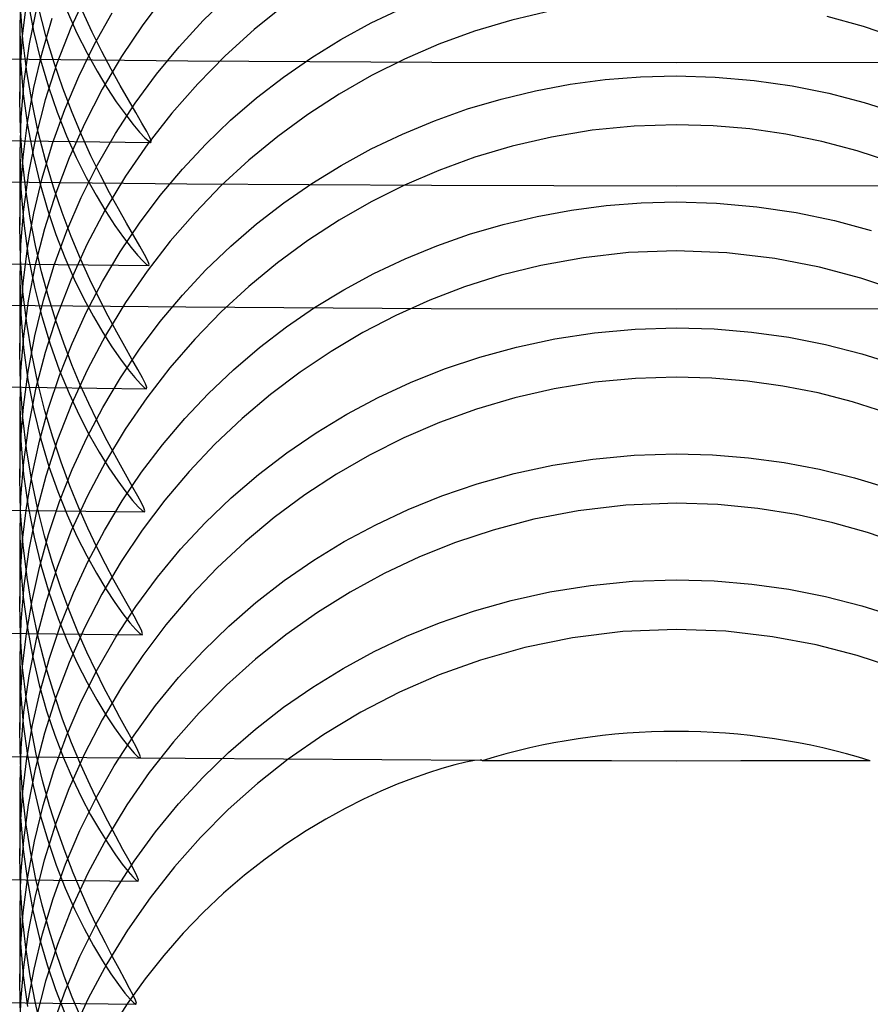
# Model space of a CAD drawing. Header units: millimetres. Extents: x -232 to 232, y -232 to 232.
# Tile 23 of 75: x -2 to 0.59, y -186.74 to -183.74. Entities that reach past the tile are written whole.
import ezdxf

# ---------------------------------------------------------------- set-up
doc = ezdxf.new("R2010")
doc.units = ezdxf.units.MM
doc.layers.add('HIDDEN', color=7, linetype='Continuous')
doc.layers.add('THICK', color=7, linetype='Continuous')

msp = doc.modelspace()

# ---------------------------------------------------------------- linework, layer by layer
at = {"layer": 'HIDDEN'}
for p, q in [((-1.9972, -183.6628), (-2, -183.7675)), ((-1.7959, -183.6626), (-1.8444, -183.7691)), ((-1.5555, -183.668), (-1.6251, -183.7601)), ((-1.4408, -183.7469), (-1.3636, -183.6721)), ((-1.99, -183.8056), (-1.9974, -183.7054)), ((-1.9911, -183.794), (-1.9795, -183.6956)), ((-1.9753, -183.6871), (-1.9578, -183.7793)), ((-1.948, -183.7038), (-1.9713, -183.8179)), ((-1.92, -183.7929), (-1.9424, -183.7063)), ((-1.193, -183.6996), (-1.2858, -183.7742)), ((-0.9294, -183.7542), (-0.8344, -183.7087)), ((-1.9317, -183.845), (-1.9006, -183.7399)), ((-1.8557, -183.718), (-1.8256, -183.7847)), ((-1.7789, -183.7822), (-1.8083, -183.7182)), ((-1.7718, -183.8186), (-1.7184, -183.7234)), ((-0.3814, -183.7175), (-0.5005, -183.7452)), ((0.5708, -183.7653), (0.4594, -183.7348)), ((-2, -183.7659), (-2, -183.9855)), ((-2, -183.7675), (-1.9971, -183.8707)), ((-1.8444, -183.7691), (-1.8864, -183.8778)), ((-1.6251, -183.7601), (-1.6895, -183.8561)), ((-1.5141, -183.8264), (-1.4408, -183.7469)), ((-1.0214, -183.8045), (-0.9294, -183.7542)), ((-0.5005, -183.7452), (-0.6146, -183.7793)), ((0.6798, -183.8022), (0.5708, -183.7653)), ((-1.9979, -183.8911), (-1.9911, -183.794)), ((-1.9578, -183.7793), (-1.9366, -183.8667)), ((-1.8952, -183.8753), (-1.92, -183.7929)), ((-1.8256, -183.7847), (-1.7949, -183.8457)), ((-1.7498, -183.8411), (-1.7789, -183.7822)), ((-1.2858, -183.7742), (-1.3742, -183.8541)), ((-0.6146, -183.7793), (-0.7237, -183.8191)), ((-1.9782, -183.9027), (-1.99, -183.8056)), ((-1.9713, -183.8179), (-1.9875, -183.9309)), ((-1.8199, -183.9167), (-1.7718, -183.8186)), ((-1.5834, -183.9104), (-1.5141, -183.8264)), ((-1.1104, -183.8593), (-1.0214, -183.8045)), ((-0.7237, -183.8191), (-0.8278, -183.864)), ((-1.9569, -183.9507), (-1.9317, -183.845)), ((-1.7949, -183.8457), (-1.7643, -183.901)), ((-1.7213, -183.8952), (-1.7498, -183.8411)), ((-1.6895, -183.8561), (-1.7486, -183.9559)), ((-1.3742, -183.8541), (-1.4578, -183.939)), ((-1.1962, -183.9187), (-1.1104, -183.8593)), ((-2, -183.9868), (-1.9979, -183.8911)), ((-1.9971, -183.8707), (-1.989, -183.9701)), ((-1.9366, -183.8667), (-1.9124, -183.949)), ((-1.8864, -183.8778), (-1.922, -183.9883)), ((-1.8686, -183.9532), (-1.8952, -183.8753)), ((-0.8278, -183.864), (-0.9288, -183.9145)), ((-1.9625, -183.9964), (-1.9782, -183.9027)), ((-1.8626, -184.0178), (-1.8199, -183.9167)), ((-1.7643, -183.901), (-1.7343, -183.9504)), ((-1.6941, -183.9445), (-1.7213, -183.8952)), ((-1.6484, -183.9987), (-1.5834, -183.9104)), ((-1.2786, -183.9825), (-1.1962, -183.9187)), ((-0.9288, -183.9145), (-1.0269, -183.9707)), ((-0.2163, -183.9267), (-0.1085, -183.9182)), ((-0.1085, -183.9182), (0, -183.9154)), ((0, -183.9154), (0.1185, -183.9188)), ((0.1185, -183.9188), (0.2372, -183.9291)), ((-1.9875, -183.9309), (-1.997, -184.0423)), ((-1.9761, -184.0568), (-1.9569, -183.9507)), ((-1.9124, -183.949), (-1.8857, -184.0261)), ((-1.7343, -183.9504), (-1.7057, -183.9939)), ((-1.6689, -183.9885), (-1.6941, -183.9445)), ((-1.4578, -183.939), (-1.5363, -184.0286)), ((-0.4289, -183.9605), (-0.3231, -183.9408)), ((-0.3231, -183.9408), (-0.2163, -183.9267)), ((0.2372, -183.9291), (0.3528, -183.9458)), ((0.3528, -183.9458), (0.4646, -183.9684)), ((-1.989, -183.9701), (-1.9763, -184.0651)), ((-1.8406, -184.0264), (-1.8686, -183.9532)), ((-1.7486, -183.9559), (-1.802, -184.0591)), ((-1.3576, -184.0505), (-1.2786, -183.9825)), ((-1.0269, -183.9707), (-1.1219, -184.0325)), ((-0.5335, -183.9857), (-0.4289, -183.9605)), ((0.4646, -183.9684), (0.5726, -183.9966)), ((-1.9978, -184.0812), (-2, -183.9868)), ((-1.9434, -184.0865), (-1.9625, -183.9964)), ((-1.922, -183.9883), (-1.9508, -184.0997)), ((-1.7083, -184.0908), (-1.6484, -183.9987)), ((-1.7057, -183.9939), (-1.6791, -184.0311)), ((-1.6465, -184.0267), (-1.6689, -183.9885)), ((-0.636, -184.0161), (-0.5335, -183.9857)), ((0.5726, -183.9966), (0.6765, -184.0298)), ((-1.997, -184.0423), (-2, -184.151)), ((-1.8998, -184.1214), (-1.8626, -184.0178)), ((-1.8857, -184.0261), (-1.8572, -184.0978)), ((-1.8118, -184.0949), (-1.8406, -184.0264)), ((-1.6791, -184.0311), (-1.6553, -184.062)), ((-1.6276, -184.0589), (-1.6465, -184.0267)), ((-1.5363, -184.0286), (-1.6096, -184.1227)), ((-1.1219, -184.0325), (-1.2136, -184.0996)), ((-0.7363, -184.0517), (-0.636, -184.0161)), ((-1.9896, -184.1628), (-1.9761, -184.0568)), ((-1.9763, -184.0651), (-1.9594, -184.1556)), ((-1.802, -184.0591), (-1.8493, -184.1649)), ((-1.6553, -184.062), (-1.6349, -184.0863)), ((-1.6129, -184.0845), (-1.6276, -184.0589)), ((-1.4329, -184.1228), (-1.3576, -184.0505)), ((-0.8339, -184.0923), (-0.7363, -184.0517)), ((-0.1286, -184.0683), (-0.2566, -184.081)), ((0, -184.064), (-0.1286, -184.0683)), ((0.1124, -184.0672), (0, -184.064)), ((0.2238, -184.0768), (0.1124, -184.0672)), ((-1.9916, -184.173), (-1.9978, -184.0812)), ((-1.9508, -184.0997), (-1.9728, -184.2107)), ((-1.9214, -184.1725), (-1.9434, -184.0865)), ((-1.8572, -184.0978), (-1.8275, -184.164)), ((-1.7828, -184.1586), (-1.8118, -184.0949)), ((-1.7632, -184.1864), (-1.7083, -184.0908)), ((-1.6349, -184.0863), (-1.6186, -184.1038)), ((-1.6032, -184.1031), (-1.6129, -184.0845)), ((-1.2136, -184.0996), (-1.3016, -184.172)), ((-0.9289, -184.1378), (-0.8339, -184.0923)), ((-0.3803, -184.1016), (-0.4995, -184.1292)), ((-0.2566, -184.081), (-0.3803, -184.1016)), ((0.3341, -184.0929), (0.2238, -184.0768)), ((0.4433, -184.1152), (0.3341, -184.0929)), ((-1.9312, -184.227), (-1.8998, -184.1214)), ((-1.6096, -184.1227), (-1.6773, -184.2211)), ((-1.6186, -184.1038), (-1.6069, -184.1145)), ((-1.6069, -184.1145), (-1.6003, -184.118)), ((-1.5989, -184.1143), (-1.6032, -184.1031)), ((-1.6003, -184.118), (-1.5989, -184.1143)), ((-1.5044, -184.1992), (-1.4329, -184.1228)), ((-0.4995, -184.1292), (-0.6139, -184.1633)), ((0.5512, -184.1437), (0.4433, -184.1152)), ((-2, -184.1497), (-2, -184.3697)), ((-2, -184.151), (-1.9968, -184.2597)), ((-1.9594, -184.1556), (-1.939, -184.2415)), ((-1.7542, -184.2172), (-1.7828, -184.1586)), ((-1.0209, -184.188), (-0.9289, -184.1378)), ((0.6568, -184.1781), (0.5512, -184.1437)), ((-1.9975, -184.2676), (-1.9896, -184.1628)), ((-1.9816, -184.2622), (-1.9916, -184.173)), ((-1.897, -184.2542), (-1.9214, -184.1725)), ((-1.8493, -184.1649), (-1.8901, -184.2724)), ((-1.8275, -184.164), (-1.7973, -184.2245)), ((-1.8127, -184.2852), (-1.7632, -184.1864)), ((-1.3016, -184.172), (-1.3858, -184.2495)), ((-1.1099, -184.2428), (-1.0209, -184.188)), ((-0.6139, -184.1633), (-0.7233, -184.2032)), ((-1.9728, -184.2107), (-1.9882, -184.3208)), ((-1.7261, -184.2711), (-1.7542, -184.2172)), ((-1.6773, -184.2211), (-1.7393, -184.3234)), ((-1.5718, -184.2796), (-1.5044, -184.1992)), ((-0.7233, -184.2032), (-0.8278, -184.2482)), ((-1.9565, -184.3332), (-1.9312, -184.227)), ((-1.939, -184.2415), (-1.9156, -184.3224)), ((-1.7973, -184.2245), (-1.7672, -184.2791)), ((-1.3858, -184.2495), (-1.4659, -184.3319)), ((-1.1957, -184.3022), (-1.1099, -184.2428)), ((-0.8278, -184.2482), (-0.9289, -184.2988)), ((-2, -184.3708), (-1.9975, -184.2676)), ((-1.9968, -184.2597), (-1.9878, -184.3643)), ((-1.9684, -184.3485), (-1.9816, -184.2622)), ((-1.8901, -184.2724), (-1.9245, -184.3811)), ((-1.8708, -184.3315), (-1.897, -184.2542)), ((-1.7672, -184.2791), (-1.7379, -184.3279)), ((-1.6993, -184.3202), (-1.7261, -184.2711)), ((-1.6351, -184.3638), (-1.5718, -184.2796)), ((-1.8568, -184.3871), (-1.8127, -184.2852)), ((-1.2782, -184.3659), (-1.1957, -184.3022)), ((-0.9289, -184.2988), (-1.0272, -184.3551)), ((-0.319, -184.3239), (-0.2133, -184.3101)), ((-0.2133, -184.3101), (-0.1069, -184.3018)), ((-0.1069, -184.3018), (0, -184.2991)), ((0, -184.2991), (0.1225, -184.3028)), ((0.1225, -184.3028), (0.2454, -184.3138)), ((-1.9882, -184.3208), (-1.9972, -184.4292)), ((-1.976, -184.4398), (-1.9565, -184.3332)), ((-1.9156, -184.3224), (-1.8899, -184.3983)), ((-1.8432, -184.4043), (-1.8708, -184.3315)), ((-1.7393, -184.3234), (-1.7952, -184.4292)), ((-1.7379, -184.3279), (-1.71, -184.3707)), ((-1.6746, -184.364), (-1.6993, -184.3202)), ((-1.4659, -184.3319), (-1.5414, -184.4189)), ((-0.4239, -184.3432), (-0.319, -184.3239)), ((0.2454, -184.3138), (0.3654, -184.3318)), ((0.3654, -184.3318), (0.4816, -184.3562)), ((-1.9974, -184.4732), (-2, -184.3708)), ((-1.9878, -184.3643), (-1.9737, -184.4641)), ((-1.9522, -184.4318), (-1.9684, -184.3485)), ((-1.71, -184.3707), (-1.6841, -184.4073)), ((-1.6936, -184.4511), (-1.6351, -184.3638)), ((-1.6525, -184.4021), (-1.6746, -184.364)), ((-1.3572, -184.434), (-1.2782, -184.3659)), ((-1.0272, -184.3551), (-1.1224, -184.417)), ((-0.6295, -184.3978), (-0.5277, -184.3679)), ((-0.5277, -184.3679), (-0.4239, -184.3432)), ((0.4816, -184.3562), (0.5937, -184.3866)), ((-1.9245, -184.3811), (-1.9524, -184.4908)), ((-1.8953, -184.4919), (-1.8568, -184.3871)), ((-1.8899, -184.3983), (-1.8624, -184.4689)), ((-1.6339, -184.4341), (-1.6525, -184.4021)), ((-0.7291, -184.4328), (-0.6295, -184.3978)), ((-1.9972, -184.4292), (-2, -184.5348)), ((-1.9334, -184.5117), (-1.9522, -184.4318)), ((-1.7952, -184.4292), (-1.8444, -184.5372)), ((-1.815, -184.4724), (-1.8432, -184.4043)), ((-1.6841, -184.4073), (-1.6609, -184.4377)), ((-1.5414, -184.4189), (-1.6122, -184.5103)), ((-1.1224, -184.417), (-1.2142, -184.4843)), ((-1.9896, -184.5463), (-1.976, -184.4398)), ((-1.7473, -184.5414), (-1.6936, -184.4511)), ((-1.6609, -184.4377), (-1.641, -184.4616)), ((-1.641, -184.4616), (-1.625, -184.4789)), ((-1.6194, -184.4596), (-1.6339, -184.4341)), ((-1.6099, -184.4781), (-1.6194, -184.4596)), ((-1.4325, -184.5064), (-1.3572, -184.434)), ((-0.8262, -184.4727), (-0.7291, -184.4328)), ((-0.1453, -184.4537), (-0.2829, -184.469)), ((0, -184.4483), (-0.1453, -184.4537)), ((0.1543, -184.4544), (0, -184.4483)), ((0.2998, -184.4715), (0.1543, -184.4544)), ((-1.9901, -184.5726), (-1.9974, -184.4732)), ((-1.9524, -184.4908), (-1.9738, -184.6001)), ((-1.9737, -184.4641), (-1.9552, -184.5588)), ((-1.9279, -184.5989), (-1.8953, -184.4919)), ((-1.8624, -184.4689), (-1.8337, -184.5342)), ((-1.7865, -184.5356), (-1.815, -184.4724)), ((-1.625, -184.4789), (-1.6136, -184.4895)), ((-1.6136, -184.4895), (-1.607, -184.493)), ((-1.6057, -184.4893), (-1.6099, -184.4781)), ((-1.607, -184.493), (-1.6057, -184.4893)), ((-1.2142, -184.4843), (-1.3024, -184.5568)), ((-0.9208, -184.5175), (-0.8262, -184.4727)), ((-0.2829, -184.469), (-0.4123, -184.4925)), ((0.4358, -184.4977), (0.2998, -184.4715)), ((-1.9125, -184.5881), (-1.9334, -184.5117)), ((-1.6122, -184.5103), (-1.6779, -184.606)), ((-1.5041, -184.5828), (-1.4325, -184.5064)), ((-1.0126, -184.567), (-0.9208, -184.5175)), ((-0.4123, -184.4925), (-0.5331, -184.5227)), ((0.5621, -184.5312), (0.4358, -184.4977)), ((-2, -184.5336), (-2, -184.7539)), ((-2, -184.5348), (-1.997, -184.6413)), ((-1.9975, -184.6515), (-1.9896, -184.5463)), ((-1.8444, -184.5372), (-1.8868, -184.6469)), ((-1.8337, -184.5342), (-1.8045, -184.594)), ((-1.796, -184.6344), (-1.7473, -184.5414)), ((-1.7582, -184.5938), (-1.7865, -184.5356)), ((-0.5331, -184.5227), (-0.6449, -184.5581)), ((0.6781, -184.5701), (0.5621, -184.5312)), ((-1.9786, -184.6687), (-1.9901, -184.5726)), ((-1.9552, -184.5588), (-1.9328, -184.6481)), ((-1.3024, -184.5568), (-1.3866, -184.6344)), ((-1.1015, -184.6212), (-1.0126, -184.567)), ((-0.6449, -184.5581), (-0.7508, -184.5986)), ((-1.9738, -184.6001), (-1.9886, -184.7083)), ((-1.9543, -184.7069), (-1.9279, -184.5989)), ((-1.8898, -184.6608), (-1.9125, -184.5881)), ((-1.8045, -184.594), (-1.7753, -184.6482)), ((-1.7306, -184.6476), (-1.7582, -184.5938)), ((-1.6779, -184.606), (-1.7383, -184.7056)), ((-1.5716, -184.6633), (-1.5041, -184.5828)), ((-0.7508, -184.5986), (-0.854, -184.6449)), ((-1.997, -184.6413), (-1.9883, -184.7437)), ((-1.8398, -184.7299), (-1.796, -184.6344)), ((-1.3866, -184.6344), (-1.4668, -184.7169)), ((-1.1872, -184.6799), (-1.1015, -184.6212)), ((-2, -184.7551), (-1.9975, -184.6515)), ((-1.9632, -184.7615), (-1.9786, -184.6687)), ((-1.9328, -184.6481), (-1.9073, -184.732)), ((-1.8868, -184.6469), (-1.9225, -184.758)), ((-1.8658, -184.7298), (-1.8898, -184.6608)), ((-1.7753, -184.6482), (-1.7467, -184.6968)), ((-1.7043, -184.6963), (-1.7306, -184.6476)), ((-1.6349, -184.7474), (-1.5716, -184.6633)), ((-0.854, -184.6449), (-0.9543, -184.6969)), ((-1.7467, -184.6968), (-1.7191, -184.7401)), ((-1.6799, -184.7399), (-1.7043, -184.6963)), ((-1.2698, -184.743), (-1.1872, -184.6799)), ((-0.9543, -184.6969), (-1.0516, -184.7544)), ((-0.3701, -184.7164), (-0.2495, -184.6981)), ((-0.2495, -184.6981), (-0.1251, -184.6867)), ((-0.1251, -184.6867), (0, -184.6829)), ((0, -184.6829), (0.1152, -184.686)), ((0.1152, -184.686), (0.2294, -184.6956)), ((0.2294, -184.6956), (0.3426, -184.7115)), ((-1.9886, -184.7083), (-1.9973, -184.8148)), ((-1.9746, -184.8156), (-1.9543, -184.7069)), ((-1.9073, -184.732), (-1.8793, -184.8102)), ((-1.8785, -184.8279), (-1.8398, -184.7299)), ((-1.8409, -184.7949), (-1.8658, -184.7298)), ((-1.7383, -184.7056), (-1.7932, -184.8091)), ((-1.4668, -184.7169), (-1.5423, -184.8041)), ((-0.4865, -184.7411), (-0.3701, -184.7164)), ((0.3426, -184.7115), (0.4548, -184.7337)), ((-1.9975, -184.8567), (-2, -184.7551)), ((-1.9883, -184.7437), (-1.9748, -184.8414)), ((-1.9445, -184.8505), (-1.9632, -184.7615)), ((-1.9225, -184.758), (-1.9514, -184.8699)), ((-1.7191, -184.7401), (-1.6931, -184.7777)), ((-1.6934, -184.8347), (-1.6349, -184.7474)), ((-1.6583, -184.7777), (-1.6799, -184.7399)), ((-1.3491, -184.8106), (-1.2698, -184.743)), ((-1.0516, -184.7544), (-1.1456, -184.8174)), ((-0.5986, -184.7718), (-0.4865, -184.7411)), ((0.4548, -184.7337), (0.5654, -184.7621)), ((0.5654, -184.7621), (0.6738, -184.7964)), ((-1.6931, -184.7777), (-1.6695, -184.8093)), ((-1.64, -184.8095), (-1.6583, -184.7777)), ((-0.7063, -184.808), (-0.5986, -184.7718)), ((-1.9973, -184.8148), (-2, -184.9187)), ((-1.9889, -184.9244), (-1.9746, -184.8156)), ((-1.8793, -184.8102), (-1.8497, -184.8824)), ((-1.7932, -184.8091), (-1.842, -184.9156)), ((-1.8154, -184.8561), (-1.8409, -184.7949)), ((-1.6695, -184.8093), (-1.6491, -184.8344)), ((-1.6258, -184.8348), (-1.64, -184.8095)), ((-1.5423, -184.8041), (-1.6131, -184.8957)), ((-1.4248, -184.8824), (-1.3491, -184.8106)), ((-1.1456, -184.8174), (-1.2361, -184.8856)), ((-0.8093, -184.8491), (-0.7063, -184.808)), ((-1.9748, -184.8414), (-1.957, -184.9343)), ((-1.923, -184.9354), (-1.9445, -184.8505)), ((-1.9119, -184.9278), (-1.8785, -184.8279)), ((-1.7471, -184.925), (-1.6934, -184.8347)), ((-1.6491, -184.8344), (-1.6325, -184.8529)), ((-1.6165, -184.8532), (-1.6258, -184.8348)), ((-0.908, -184.8949), (-0.8093, -184.8491)), ((-0.248, -184.8485), (-0.3715, -184.8684)), ((-0.1241, -184.8365), (-0.248, -184.8485)), ((0, -184.8326), (-0.1241, -184.8365)), ((0.1083, -184.8355), (0, -184.8326)), ((0.2165, -184.8447), (0.1083, -184.8355)), ((0.3246, -184.8599), (0.2165, -184.8447)), ((-1.9903, -184.9554), (-1.9975, -184.8567)), ((-1.9514, -184.8699), (-1.9733, -184.981)), ((-1.7898, -184.9131), (-1.8154, -184.8561)), ((-1.6325, -184.8529), (-1.6205, -184.8642)), ((-1.6205, -184.8642), (-1.6137, -184.868)), ((-1.6124, -184.8643), (-1.6165, -184.8532)), ((-1.6137, -184.868), (-1.6124, -184.8643)), ((-0.3715, -184.8684), (-0.4919, -184.8958)), ((0.4318, -184.8811), (0.3246, -184.8599)), ((0.5366, -184.908), (0.4318, -184.8811)), ((-1.8497, -184.8824), (-1.819, -184.9485)), ((-1.6131, -184.8957), (-1.6787, -184.9914)), ((-1.4967, -184.9585), (-1.4248, -184.8824)), ((-1.2361, -184.8856), (-1.3228, -184.9589)), ((-1.0039, -184.9459), (-0.908, -184.8949)), ((-0.4919, -184.8958), (-0.6086, -184.9301)), ((0.6388, -184.9403), (0.5366, -184.908)), ((-2, -184.9174), (-2, -185.1381)), ((-2, -184.9187), (-1.9969, -185.0259)), ((-1.9973, -185.0323), (-1.9889, -184.9244)), ((-1.957, -184.9343), (-1.9354, -185.0222)), ((-1.9397, -185.0283), (-1.9119, -184.9278)), ((-1.8993, -185.016), (-1.923, -184.9354)), ((-1.842, -184.9156), (-1.8844, -185.0241)), ((-1.7959, -185.0181), (-1.7471, -184.925)), ((-1.7644, -184.9662), (-1.7898, -184.9131)), ((-0.6086, -184.9301), (-0.7215, -184.9709)), ((-1.9789, -185.0509), (-1.9903, -184.9554)), ((-1.819, -184.9485), (-1.7881, -185.0084)), ((-1.7396, -185.0153), (-1.7644, -184.9662)), ((-1.5648, -185.0387), (-1.4967, -184.9585)), ((-1.3228, -184.9589), (-1.4055, -185.0371)), ((-1.0968, -185.002), (-1.0039, -184.9459)), ((-0.7215, -184.9709), (-0.8302, -185.0178)), ((-1.9733, -184.981), (-1.9885, -185.0907)), ((-1.6787, -184.9914), (-1.7391, -185.0911)), ((-1.1866, -185.0633), (-1.0968, -185.002)), ((-1.9969, -185.0259), (-1.9882, -185.129)), ((-1.9621, -185.129), (-1.9397, -185.0283)), ((-1.9354, -185.0222), (-1.9109, -185.1046)), ((-1.8844, -185.0241), (-1.9202, -185.1342)), ((-1.8738, -185.0922), (-1.8993, -185.016)), ((-1.8397, -185.1138), (-1.7959, -185.0181)), ((-1.7881, -185.0084), (-1.7577, -185.0618)), ((-1.7157, -185.0605), (-1.7396, -185.0153)), ((-0.8302, -185.0178), (-0.9347, -185.0703)), ((-2, -185.1387), (-1.9973, -185.0323)), ((-1.9637, -185.1431), (-1.9789, -185.0509)), ((-1.7577, -185.0618), (-1.7286, -185.1088)), ((-1.6933, -185.1013), (-1.7157, -185.0605)), ((-1.6286, -185.1226), (-1.5648, -185.0387)), ((-1.4055, -185.0371), (-1.4839, -185.12)), ((-1.9885, -185.0907), (-1.9972, -185.1984)), ((-1.7391, -185.0911), (-1.7939, -185.1945)), ((-1.273, -185.1295), (-1.1866, -185.0633)), ((-0.9347, -185.0703), (-1.0349, -185.1282)), ((-0.3763, -185.1013), (-0.2545, -185.0824)), ((-0.2545, -185.0824), (-0.1283, -185.0707)), ((-0.1283, -185.0707), (0, -185.0666)), ((0, -185.0666), (0.1105, -185.0695)), ((0.1105, -185.0695), (0.2202, -185.0784)), ((0.2202, -185.0784), (0.3289, -185.093)), ((-1.9109, -185.1046), (-1.8839, -185.1815)), ((-1.8785, -185.2119), (-1.8397, -185.1138)), ((-1.8471, -185.1638), (-1.8738, -185.0922)), ((-1.7286, -185.1088), (-1.7014, -185.149)), ((-1.673, -185.1375), (-1.6933, -185.1013)), ((-1.4839, -185.12), (-1.5578, -185.2073)), ((-0.4936, -185.1266), (-0.3763, -185.1013)), ((0.3289, -185.093), (0.4366, -185.1134)), ((0.4366, -185.1134), (0.543, -185.1396)), ((-1.9974, -185.2432), (-2, -185.1387)), ((-1.9882, -185.129), (-1.9744, -185.2273)), ((-1.9792, -185.2297), (-1.9621, -185.129)), ((-1.9453, -185.2314), (-1.9637, -185.1431)), ((-1.9202, -185.1342), (-1.9495, -185.2458)), ((-1.7014, -185.149), (-1.677, -185.1823)), ((-1.6877, -185.2098), (-1.6286, -185.1226)), ((-1.6551, -185.1689), (-1.673, -185.1375)), ((-1.3558, -185.2006), (-1.273, -185.1295)), ((-1.0349, -185.1282), (-1.1315, -185.1917)), ((-0.6062, -185.1579), (-0.4936, -185.1266)), ((0.543, -185.1396), (0.6476, -185.1713)), ((-1.8839, -185.1815), (-1.8554, -185.2527)), ((-1.8197, -185.2308), (-1.8471, -185.1638)), ((-1.6403, -185.1952), (-1.6551, -185.1689)), ((-0.7138, -185.1946), (-0.6062, -185.1579)), ((-1.9972, -185.1984), (-2, -185.3029)), ((-1.9119, -185.3119), (-1.8785, -185.2119)), ((-1.7939, -185.1945), (-1.8427, -185.3011)), ((-1.7421, -185.3001), (-1.6877, -185.2098)), ((-1.677, -185.1823), (-1.6561, -185.2085)), ((-1.6561, -185.2085), (-1.6393, -185.2275)), ((-1.629, -185.216), (-1.6403, -185.1952)), ((-1.5578, -185.2073), (-1.6269, -185.2989)), ((-1.4348, -185.2765), (-1.3558, -185.2006)), ((-1.1315, -185.1917), (-1.2245, -185.2606)), ((-0.8164, -185.236), (-0.7138, -185.1946)), ((-1.991, -185.3295), (-1.9792, -185.2297)), ((-1.9744, -185.2273), (-1.9564, -185.3205)), ((-1.9242, -185.3157), (-1.9453, -185.2314)), ((-1.7921, -185.2929), (-1.8197, -185.2308)), ((-1.6393, -185.2275), (-1.6271, -185.239)), ((-1.6219, -185.2309), (-1.629, -185.216)), ((-1.6271, -185.239), (-1.6203, -185.2429)), ((-1.6189, -185.2399), (-1.6219, -185.2309)), ((-1.6203, -185.2429), (-1.6189, -185.2399)), ((-0.9152, -185.2823), (-0.8164, -185.236)), ((-0.2989, -185.24), (-0.4337, -185.2658)), ((-0.1541, -185.223), (-0.2989, -185.24)), ((0, -185.2169), (-0.1541, -185.223)), ((0.1268, -185.221), (0, -185.2169)), ((0.2488, -185.2328), (0.1268, -185.221)), ((0.3655, -185.2515), (0.2488, -185.2328)), ((-1.9898, -185.3448), (-1.9974, -185.2432)), ((-1.9495, -185.2458), (-1.972, -185.3575)), ((-1.8554, -185.2527), (-1.8258, -185.3179)), ((-1.2245, -185.2606), (-1.3135, -185.3348)), ((-0.4337, -185.2658), (-0.5582, -185.2986)), ((0.4768, -185.2762), (0.3655, -185.2515)), ((-2, -185.3012), (-2, -185.5223)), ((-1.8427, -185.3011), (-1.8849, -185.4096)), ((-1.7648, -185.3502), (-1.7921, -185.2929)), ((-1.7916, -185.3934), (-1.7421, -185.3001)), ((-1.6269, -185.2989), (-1.691, -185.3947)), ((-1.5097, -185.357), (-1.4348, -185.2765)), ((-1.0112, -185.3339), (-0.9152, -185.2823)), ((-0.5582, -185.2986), (-0.6725, -185.3365)), ((0.5825, -185.306), (0.4768, -185.2762)), ((-2, -185.3029), (-1.9972, -185.4051)), ((-1.9978, -185.4277), (-1.991, -185.3295)), ((-1.9564, -185.3205), (-1.9347, -185.4084)), ((-1.9397, -185.4124), (-1.9119, -185.3119)), ((-1.9008, -185.3957), (-1.9242, -185.3157)), ((-1.8258, -185.3179), (-1.7959, -185.3772)), ((0.6825, -185.3402), (0.5825, -185.306)), ((-1.9777, -185.4431), (-1.9898, -185.3448)), ((-1.972, -185.3575), (-1.9878, -185.4685)), ((-1.7382, -185.4029), (-1.7648, -185.3502)), ((-1.5801, -185.4419), (-1.5097, -185.357)), ((-1.3135, -185.3348), (-1.3983, -185.4141)), ((-1.1042, -185.3906), (-1.0112, -185.3339)), ((-0.6725, -185.3365), (-0.7824, -185.3805)), ((-1.7959, -185.3772), (-1.7664, -185.4303)), ((-1.1939, -185.4525), (-1.1042, -185.3906)), ((-0.7824, -185.3805), (-0.8893, -185.4308)), ((-1.9972, -185.4051), (-1.9892, -185.5034)), ((-1.9621, -185.5131), (-1.9397, -185.4124)), ((-1.9347, -185.4084), (-1.91, -185.4908)), ((-1.8849, -185.4096), (-1.9207, -185.5196)), ((-1.8757, -185.4713), (-1.9008, -185.3957)), ((-1.8361, -185.4894), (-1.7916, -185.3934)), ((-1.691, -185.3947), (-1.7498, -185.4943)), ((-1.7129, -185.4508), (-1.7382, -185.4029)), ((-1.3983, -185.4141), (-1.4787, -185.4983)), ((-2, -185.5242), (-1.9978, -185.4277)), ((-1.9617, -185.538), (-1.9777, -185.4431)), ((-1.7664, -185.4303), (-1.7377, -185.4776)), ((-1.6896, -185.4933), (-1.7129, -185.4508)), ((-1.646, -185.5312), (-1.5801, -185.4419)), ((-0.8893, -185.4308), (-0.993, -185.4873)), ((-0.1329, -185.4547), (0, -185.4504)), ((0, -185.4504), (0.1156, -185.4536)), ((-1.9878, -185.4685), (-1.997, -185.5782)), ((-1.8494, -185.5424), (-1.8757, -185.4713)), ((-1.7377, -185.4776), (-1.7105, -185.5188)), ((-1.2802, -185.5192), (-1.1939, -185.4525)), ((-0.3849, -185.4867), (-0.2615, -185.4671)), ((-0.2615, -185.4671), (-0.1329, -185.4547)), ((0.1156, -185.4536), (0.23, -185.4632)), ((0.23, -185.4632), (0.3432, -185.4791)), ((0.3432, -185.4791), (0.4549, -185.5012)), ((-1.9892, -185.5034), (-1.9767, -185.597)), ((-1.91, -185.4908), (-1.883, -185.5676)), ((-1.8755, -185.588), (-1.8361, -185.4894)), ((-1.7498, -185.4943), (-1.8028, -185.5969)), ((-1.6689, -185.5302), (-1.6896, -185.4933)), ((-1.4787, -185.4983), (-1.5544, -185.5872)), ((-0.993, -185.4873), (-1.0931, -185.5497)), ((-0.5027, -185.5127), (-0.3849, -185.4867)), ((0.4549, -185.5012), (0.565, -185.5295)), ((-1.9976, -185.622), (-2, -185.5242)), ((-1.9792, -185.6139), (-1.9621, -185.5131)), ((-1.9423, -185.6288), (-1.9617, -185.538)), ((-1.9207, -185.5196), (-1.9498, -185.6309)), ((-1.7105, -185.5188), (-1.6857, -185.5534)), ((-1.7071, -185.6248), (-1.646, -185.5312)), ((-1.6515, -185.5612), (-1.6689, -185.5302)), ((-1.3628, -185.5909), (-1.2802, -185.5192)), ((-0.6149, -185.5444), (-0.5027, -185.5127)), ((0.565, -185.5295), (0.6733, -185.5638)), ((-1.883, -185.5676), (-1.8543, -185.6387)), ((-1.8224, -185.6089), (-1.8494, -185.5424)), ((-1.6857, -185.5534), (-1.6641, -185.581)), ((-1.6381, -185.5858), (-1.6515, -185.5612)), ((-1.0931, -185.5497), (-1.1895, -185.6179)), ((-0.721, -185.5811), (-0.6149, -185.5444)), ((-1.997, -185.5782), (-2, -185.6855)), ((-1.9767, -185.597), (-1.9603, -185.686)), ((-1.9096, -185.6886), (-1.8755, -185.588)), ((-1.8028, -185.5969), (-1.8497, -185.7018)), ((-1.6641, -185.581), (-1.6466, -185.6013)), ((-1.6466, -185.6013), (-1.6339, -185.6137)), ((-1.6293, -185.6036), (-1.6381, -185.5858)), ((-1.5544, -185.5872), (-1.6249, -185.6803)), ((-1.4415, -185.6672), (-1.3628, -185.5909)), ((-0.8218, -185.6221), (-0.721, -185.5811)), ((-1.991, -185.7167), (-1.9976, -185.622)), ((-1.991, -185.7137), (-1.9792, -185.6139)), ((-1.9498, -185.6309), (-1.9722, -185.7425)), ((-1.9199, -185.7153), (-1.9423, -185.6288)), ((-1.7953, -185.6705), (-1.8224, -185.6089)), ((-1.7631, -185.7222), (-1.7071, -185.6248)), ((-1.6339, -185.6137), (-1.6268, -185.6179)), ((-1.6255, -185.6143), (-1.6293, -185.6036)), ((-1.6268, -185.6179), (-1.6255, -185.6143)), ((-1.1895, -185.6179), (-1.2819, -185.6916)), ((-0.9198, -185.6684), (-0.8218, -185.6221)), ((-1.8543, -185.6387), (-1.8247, -185.7037)), ((-2, -185.685), (-2, -185.9065)), ((-2, -185.6855), (-1.9972, -185.7891)), ((-1.9603, -185.686), (-1.9406, -185.7701)), ((-1.9381, -185.7898), (-1.9096, -185.6886)), ((-1.7685, -185.7275), (-1.7953, -185.6705)), ((-1.6249, -185.6803), (-1.6899, -185.777)), ((-1.5159, -185.7481), (-1.4415, -185.6672)), ((-1.2819, -185.6916), (-1.3699, -185.7707)), ((-1.0151, -185.72), (-0.9198, -185.6684)), ((-1.9978, -185.8119), (-1.991, -185.7137)), ((-1.9805, -185.8083), (-1.991, -185.7167)), ((-1.8954, -185.7972), (-1.9199, -185.7153)), ((-1.8497, -185.7018), (-1.8902, -185.8086)), ((-1.8247, -185.7037), (-1.7948, -185.7626)), ((-1.1074, -185.7766), (-1.0151, -185.72)), ((-1.9722, -185.7425), (-1.9879, -185.8531)), ((-1.8133, -185.8225), (-1.7631, -185.7222)), ((-1.7423, -185.7798), (-1.7685, -185.7275)), ((-1.586, -185.8334), (-1.5159, -185.7481)), ((-1.9406, -185.7701), (-1.918, -185.8493)), ((-1.7948, -185.7626), (-1.7654, -185.8152)), ((-1.6899, -185.777), (-1.7492, -185.8771)), ((-1.7175, -185.8273), (-1.7423, -185.7798)), ((-1.3699, -185.7707), (-1.4534, -185.8548)), ((-1.1965, -185.8382), (-1.1074, -185.7766)), ((-1.9972, -185.7891), (-1.989, -185.8894)), ((-1.9665, -185.8964), (-1.9805, -185.8083)), ((-1.961, -185.8916), (-1.9381, -185.7898)), ((-1.8902, -185.8086), (-1.9245, -185.917)), ((-1.8691, -185.8743), (-1.8954, -185.7972)), ((-2, -185.9084), (-1.9978, -185.8119)), ((-1.8576, -185.9254), (-1.8133, -185.8225)), ((-1.7654, -185.8152), (-1.7373, -185.8614)), ((-1.6946, -185.8695), (-1.7175, -185.8273)), ((-1.6514, -185.923), (-1.586, -185.8334)), ((-1.2822, -185.9048), (-1.1965, -185.8382)), ((-1.9879, -185.8531), (-1.997, -185.9624)), ((-1.918, -185.8493), (-1.8932, -185.9234)), ((-1.7373, -185.8614), (-1.7111, -185.9009)), ((-1.6743, -185.9061), (-1.6946, -185.8695)), ((-1.4534, -185.8548), (-1.5319, -185.9438)), ((-1.989, -185.8894), (-1.976, -185.9852)), ((-1.9785, -185.9935), (-1.961, -185.8916)), ((-1.9497, -185.9809), (-1.9665, -185.8964)), ((-1.8417, -185.9466), (-1.8691, -185.8743)), ((-1.7492, -185.8771), (-1.8026, -185.9804)), ((-1.7111, -185.9009), (-1.6876, -185.9336)), ((-1.9977, -186.0054), (-2, -185.9084)), ((-1.9245, -185.917), (-1.9524, -186.0264)), ((-1.8961, -186.0306), (-1.8576, -185.9254)), ((-1.8932, -185.9234), (-1.8669, -185.9921)), ((-1.7119, -186.0167), (-1.6514, -185.923)), ((-1.6573, -185.9368), (-1.6743, -185.9061)), ((-1.3643, -185.9762), (-1.2822, -185.9048)), ((-1.8137, -186.0138), (-1.8417, -185.9466)), ((-1.6876, -185.9336), (-1.6675, -185.9593)), ((-1.6675, -185.9593), (-1.6514, -185.9778)), ((-1.6442, -185.9612), (-1.6573, -185.9368)), ((-1.6357, -185.9787), (-1.6442, -185.9612)), ((-1.5319, -185.9438), (-1.6054, -186.0374)), ((-1.997, -185.9624), (-2, -186.0693)), ((-1.976, -185.9852), (-1.9589, -186.0763)), ((-1.9303, -186.0615), (-1.9497, -185.9809)), ((-1.8026, -185.9804), (-1.85, -186.0865)), ((-1.6514, -185.9778), (-1.6399, -185.989)), ((-1.6399, -185.989), (-1.6333, -185.9928)), ((-1.632, -185.9893), (-1.6357, -185.9787)), ((-1.6333, -185.9928), (-1.632, -185.9893)), ((-1.4426, -186.0523), (-1.3643, -185.9762)), ((-1.9911, -186.0993), (-1.9977, -186.0054)), ((-1.9907, -186.0946), (-1.9785, -185.9935)), ((-1.8669, -185.9921), (-1.8395, -186.0555)), ((-1.7858, -186.0759), (-1.8137, -186.0138)), ((-1.7672, -186.114), (-1.7119, -186.0167)), ((-1.1818, -185.9963), (-1.2754, -186.0703)), ((-0.6744, -186.0139), (-0.7138, -186.0251)), ((-0.6408, -186.0057), (-0.6744, -186.0139)), ((-0.6146, -186.0007), (-0.6408, -186.0057)), ((-0.5975, -185.999), (-0.6146, -186.0007)), ((-1.9524, -186.0264), (-1.9737, -186.1353)), ((-1.9286, -186.1379), (-1.8961, -186.0306)), ((-1.6054, -186.0374), (-1.6735, -186.1355)), ((-0.7573, -186.0388), (-0.8031, -186.0548)), ((-0.7138, -186.0251), (-0.7573, -186.0388)), ((-2, -186.0689), (-2, -186.2907)), ((-2, -186.0693), (-1.9972, -186.1722)), ((-1.9589, -186.0763), (-1.9383, -186.1624)), ((-1.9089, -186.1381), (-1.9303, -186.0615)), ((-1.8395, -186.0555), (-1.8117, -186.1133)), ((-1.7583, -186.133), (-1.7858, -186.0759)), ((-1.5167, -186.1329), (-1.4426, -186.0523)), ((-1.2754, -186.0703), (-1.3647, -186.1499)), ((-0.8499, -186.0729), (-0.8997, -186.094)), ((-0.8031, -186.0548), (-0.8499, -186.0729)), ((-1.9978, -186.1943), (-1.9907, -186.0946)), ((-1.9808, -186.1901), (-1.9911, -186.0993)), ((-1.85, -186.0865), (-1.891, -186.1948)), ((-0.8997, -186.094), (-0.9529, -186.1185)), ((-1.9737, -186.1353), (-1.9886, -186.2433)), ((-1.955, -186.2464), (-1.9286, -186.1379)), ((-1.8859, -186.2106), (-1.9089, -186.1381)), ((-1.8167, -186.214), (-1.7672, -186.114)), ((-1.8117, -186.1133), (-1.7842, -186.1655)), ((-1.7319, -186.185), (-1.7583, -186.133)), ((-1.6735, -186.1355), (-1.7359, -186.2377)), ((-1.5865, -186.218), (-1.5167, -186.1329)), ((-0.9529, -186.1185), (-1.0088, -186.1468)), ((-1.9383, -186.1624), (-1.9147, -186.2434)), ((-1.7842, -186.1655), (-1.7574, -186.212)), ((-1.3647, -186.1499), (-1.4492, -186.2346)), ((-1.0088, -186.1468), (-1.0671, -186.1789)), ((-2, -186.2923), (-1.9978, -186.1943)), ((-1.9972, -186.1722), (-1.9891, -186.2717)), ((-1.9671, -186.2776), (-1.9808, -186.1901)), ((-1.891, -186.1948), (-1.9253, -186.3037)), ((-1.7074, -186.2313), (-1.7319, -186.185)), ((-1.0671, -186.1789), (-1.1274, -186.215)), ((-1.8618, -186.279), (-1.8859, -186.2106)), ((-1.8604, -186.3165), (-1.8167, -186.214)), ((-1.7574, -186.212), (-1.732, -186.2526)), ((-1.6854, -186.2716), (-1.7074, -186.2313)), ((-1.6517, -186.3074), (-1.5865, -186.218)), ((-1.1274, -186.215), (-1.1892, -186.2555)), ((-1.9886, -186.2433), (-1.9972, -186.3497)), ((-1.9751, -186.3551), (-1.955, -186.2464)), ((-1.9147, -186.2434), (-1.8888, -186.3191)), ((-1.7359, -186.2377), (-1.7922, -186.3432)), ((-1.732, -186.2526), (-1.7086, -186.2873)), ((-1.4492, -186.2346), (-1.5288, -186.3241)), ((-1.1892, -186.2555), (-1.252, -186.3005)), ((-1.9891, -186.2717), (-1.9763, -186.3668)), ((-1.9505, -186.3614), (-1.9671, -186.2776)), ((-1.837, -186.343), (-1.8618, -186.279)), ((-1.7086, -186.2873), (-1.6878, -186.316)), ((-1.6669, -186.3054), (-1.6854, -186.2716)), ((-1.9978, -186.3876), (-2, -186.2923)), ((-1.9253, -186.3037), (-1.953, -186.4129)), ((-1.8983, -186.4212), (-1.8604, -186.3165)), ((-1.8888, -186.3191), (-1.8613, -186.3892)), ((-1.7122, -186.4011), (-1.6517, -186.3074)), ((-1.6878, -186.316), (-1.67, -186.3384)), ((-1.6524, -186.3324), (-1.6669, -186.3054)), ((-1.252, -186.3005), (-1.3154, -186.3501)), ((-1.9972, -186.3497), (-2, -186.4534)), ((-1.7922, -186.3432), (-1.8418, -186.451)), ((-1.8119, -186.4027), (-1.837, -186.343)), ((-1.67, -186.3384), (-1.6558, -186.3546)), ((-1.6428, -186.352), (-1.6524, -186.3324)), ((-1.5288, -186.3241), (-1.603, -186.4183)), ((-1.3154, -186.3501), (-1.3789, -186.4047)), ((-1.9892, -186.4633), (-1.9751, -186.3551)), ((-1.9763, -186.3668), (-1.9595, -186.4572)), ((-1.9315, -186.4414), (-1.9505, -186.3614)), ((-1.6558, -186.3546), (-1.6455, -186.3645)), ((-1.6455, -186.3645), (-1.6396, -186.3678)), ((-1.6385, -186.3638), (-1.6428, -186.352)), ((-1.6396, -186.3678), (-1.6385, -186.3638)), ((-1.9914, -186.4802), (-1.9978, -186.3876)), ((-1.8613, -186.3892), (-1.8327, -186.4536)), ((-1.787, -186.4581), (-1.8119, -186.4027)), ((-1.7672, -186.4979), (-1.7122, -186.4011)), ((-1.3789, -186.4047), (-1.4414, -186.4636)), ((-1.953, -186.4129), (-1.9741, -186.522)), ((-1.9104, -186.5175), (-1.9315, -186.4414)), ((-1.9302, -186.528), (-1.8983, -186.4212)), ((-1.603, -186.4183), (-1.6717, -186.5168)), ((-2, -186.4527), (-2, -186.6749)), ((-2, -186.4534), (-1.9972, -186.5564)), ((-1.9974, -186.5706), (-1.9892, -186.4633)), ((-1.9595, -186.4572), (-1.9392, -186.5426)), ((-1.8418, -186.451), (-1.8847, -186.5608)), ((-1.8327, -186.4536), (-1.8038, -186.5122)), ((-1.7626, -186.5092), (-1.787, -186.4581)), ((-1.4414, -186.4636), (-1.5023, -186.5267)), ((-1.9814, -186.5698), (-1.9914, -186.4802)), ((-1.8166, -186.5977), (-1.7672, -186.4979)), ((-1.9741, -186.522), (-1.9888, -186.6295)), ((-1.9561, -186.6357), (-1.9302, -186.528)), ((-1.8878, -186.5895), (-1.9104, -186.5175)), ((-1.8038, -186.5122), (-1.7753, -186.5646)), ((-1.7391, -186.556), (-1.7626, -186.5092)), ((-1.6717, -186.5168), (-1.7347, -186.6195)), ((-1.5023, -186.5267), (-1.5613, -186.594)), ((-1.9972, -186.5564), (-1.9891, -186.6555)), ((-1.9392, -186.5426), (-1.916, -186.6229)), ((-1.8847, -186.5608), (-1.9209, -186.6723)), ((-1.7172, -186.5982), (-1.7391, -186.556)), ((-2, -186.6758), (-1.9974, -186.5706)), ((-1.9681, -186.6562), (-1.9814, -186.5698)), ((-1.8641, -186.6573), (-1.8878, -186.5895)), ((-1.7753, -186.5646), (-1.7479, -186.6107)), ((-1.8602, -186.7), (-1.8166, -186.5977)), ((-1.7347, -186.6195), (-1.7915, -186.7257)), ((-1.7479, -186.6107), (-1.7223, -186.6503)), ((-1.6972, -186.6355), (-1.7172, -186.5982)), ((-1.5613, -186.594), (-1.6182, -186.6655)), ((-1.9888, -186.6295), (-1.9973, -186.7349)), ((-1.9758, -186.7433), (-1.9561, -186.6357)), ((-1.916, -186.6229), (-1.8905, -186.6979)), ((-1.7223, -186.6503), (-1.6992, -186.6831)), ((-1.6797, -186.6677), (-1.6972, -186.6355)), ((-1.9973, -186.7803), (-2, -186.6758)), ((-1.9891, -186.6555), (-1.9764, -186.7501)), ((-1.9519, -186.7392), (-1.9681, -186.6562)), ((-1.9209, -186.6723), (-1.9502, -186.7847)), ((-1.8397, -186.7209), (-1.8641, -186.6573)), ((-1.6653, -186.6945), (-1.6797, -186.6677)), ((-1.6182, -186.6655), (-1.6724, -186.7412)), ((-1.8981, -186.8047), (-1.8602, -186.7)), ((-1.8905, -186.6979), (-1.8635, -186.7675)), ((-1.6992, -186.6831), (-1.6795, -186.709)), ((-1.6795, -186.709), (-1.6637, -186.7276)), ((-1.6544, -186.7156), (-1.6653, -186.6945)), ((-1.9973, -186.7349), (-2, -186.8377)), ((-1.9334, -186.8184), (-1.9519, -186.7392)), ((-1.7915, -186.7257), (-1.8414, -186.8342)), ((-1.8151, -186.7802), (-1.8397, -186.7209)), ((-1.6724, -186.7412), (-1.7238, -186.8213)), ((-1.6637, -186.7276), (-1.6524, -186.7389)), ((-1.6474, -186.7307), (-1.6544, -186.7156)), ((-1.6524, -186.7389), (-1.6459, -186.7428)), ((-1.6446, -186.7398), (-1.6474, -186.7307)), ((-1.6459, -186.7428), (-1.6446, -186.7398))]:
    msp.add_line(p, q, dxfattribs=at)
for radius, start, end in [(184.875, 180.500115, 269.499884), (184.5, 180.499084, 269.500915), (184.125, 180.497995, 269.502004), (186.75, 180.504985, 269.495014), (186.375, 180.504068, 269.49593), (185.625, 180.502178, 269.497879), (185.25, 180.501146, 269.498853), (188.625, 180.509225, 269.490774), (188.25, 180.508423, 269.491576), (187.875, 180.507563, 269.492435), (187.5, 180.506761, 269.493238), (187.125, 180.505902, 269.494097)]:
    msp.add_arc((0, 0), radius, start, end, dxfattribs=at)
at = {"layer": 'THICK'}
for p, q in [((0, -185.6012), (-0.1623, -185.6079)), ((0.1505, -185.607), (0, -185.6012)), ((-0.3162, -185.627), (-0.4609, -185.6565)), ((-0.1623, -185.6079), (-0.3162, -185.627)), ((0.2927, -185.6233), (0.1505, -185.607)), ((0.4264, -185.6484), (0.2927, -185.6233)), ((-0.4609, -185.6565), (-0.5962, -185.6946)), ((0.5509, -185.6807), (0.4264, -185.6484)), ((0.6659, -185.7184), (0.5509, -185.6807)), ((-0.5962, -185.6946), (-0.7222, -185.7397)), ((-0.7222, -185.7397), (-0.8434, -185.7925)), ((-0.8434, -185.7925), (-0.9607, -185.853)), ((-0.9607, -185.853), (-1.0736, -185.9211)), ((-1.0736, -185.9211), (-1.1818, -185.9963)), ((-0.5956, -185.9991), (-0.5975, -185.999)), ((-0.594, -185.9993), (-0.5956, -185.9991)), ((-0.5928, -185.9995), (-0.594, -185.9993)), ((-0.5918, -185.9999), (-0.5928, -185.9995)), ((-0.5913, -186.0004), (-0.5918, -185.9999)), ((-0.5911, -186.001), (-0.5913, -186.0004)), ((-0.3939, -186.0015), (-0.5911, -186.001)), ((-0.1968, -186.0018), (-0.3939, -186.0015)), ((0, -186.002), (-0.1968, -186.0018)), ((0.1968, -186.0018), (0, -186.002)), ((0.3939, -186.0015), (0.1968, -186.0018)), ((0.5911, -186.001), (0.3939, -186.0015))]:
    msp.add_line(p, q, dxfattribs=at)
for radius, start, end in [(184.625, 179.99998, 0), (184.25, 179.99998, 0), (183.875, 179.99998, 0), (186, 180.184071, 269.815927)]:
    msp.add_arc((0, 0), radius, start, end, dxfattribs=at)
for start_param, end_param in [(-1.570796, -1.270788), (-1.870805, -1.570796)]:
    msp.add_ellipse((0, -187.9097), major_axis=(-2, 0), ratio=0.998981, start_param=start_param, end_param=end_param, dxfattribs=at)

doc.saveas('drawing.dxf')
